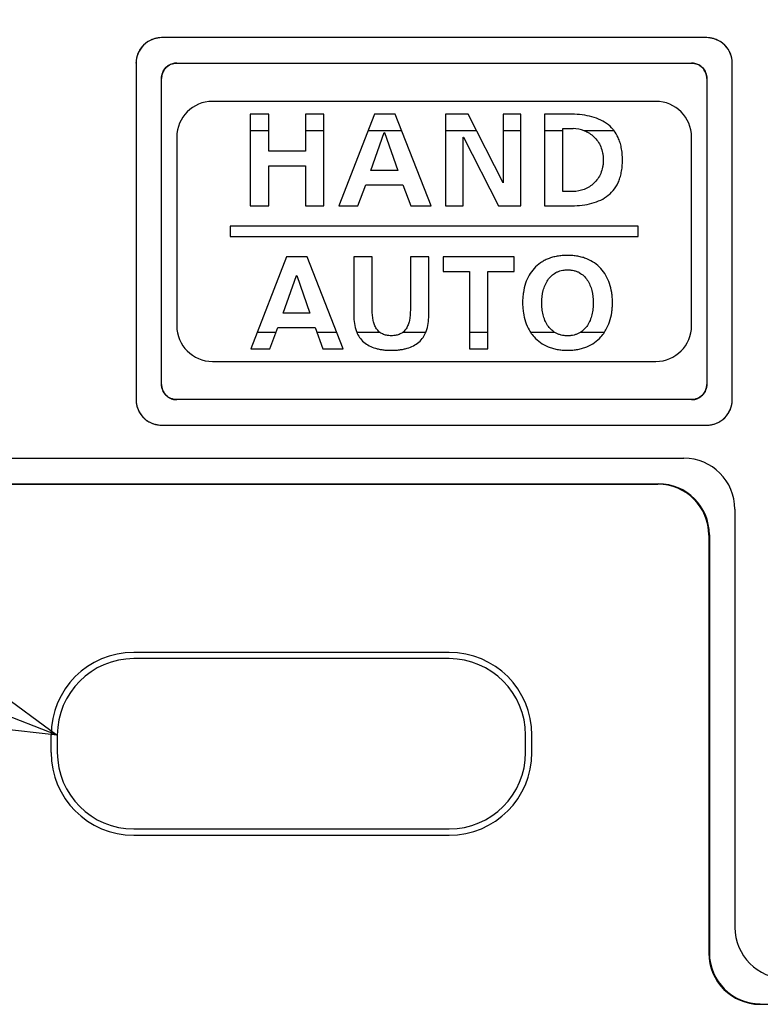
# Model space of a CAD drawing. Header units: millimetres. Extents: x 35 to 881, y -220 to 647.
# Tile 23 of 41: x 350 to 364, y 233 to 253. Entities that reach past the tile are written whole.
import ezdxf
from ezdxf import colors
from ezdxf.entities.mleader import LeaderData, LeaderLine
from ezdxf.math import Vec2, Vec3

# ---------------------------------------------------------------- set-up
doc = ezdxf.new("R2010")
doc.units = ezdxf.units.MM
doc.layers.get('0').update_dxf_attribs({"linetype": 'CONTINUOUS'})
for name, color, linetype in [('11', 2, 'CONTINUOUS'), ('17', 6, 'CONTINUOUS'), ('19', 2, 'CONTINUOUS')]:
    doc.layers.add(name, color=color, linetype=linetype)

# ---------------------------------------------------------------- blocks, each defined once
blk = doc.blocks.new('_OPEN30')
at = {"color": 0, "linetype": 'ByBlock'}
for p, q in [((-1, 0.2679), (0, 0)), ((0, 0), (-1, -0.2679)), ((0, 0), (-1, 0))]:
    blk.add_line(p, q, dxfattribs=at)

msp = doc.modelspace()

# ---------------------------------------------------------------- linework, layer by layer
at = {"layer": '11'}
for p, q in [((363.165, 252.224), (352.465, 252.224)), ((352.214, 252.155), (352.213, 252.155)), ((363.416, 252.155), (363.415, 252.156)), ((352.033, 251.975), (352.033, 251.974)), ((363.597, 251.974), (363.596, 251.975)), ((351.965, 251.724), (351.965, 245.124)), ((352.765, 251.724), (362.865, 251.724)), ((363.665, 245.124), (363.665, 251.724)), ((352.465, 245.424), (352.465, 251.424)), ((363.165, 251.424), (363.165, 245.424)), ((362.165, 250.974), (353.465, 250.974)), ((354.207, 250.723), (354.207, 248.924)), ((354.568, 250.723), (354.207, 250.723)), ((354.568, 249.996), (354.568, 250.723)), ((355.29, 250.723), (355.29, 249.996)), ((355.651, 250.723), (355.29, 250.723)), ((355.651, 248.924), (355.651, 250.723)), ((356.642, 250.723), (355.941, 248.924)), ((357.049, 250.723), (356.642, 250.723)), ((357.756, 248.924), (357.049, 250.723)), ((358.037, 250.723), (358.037, 248.924)), ((358.481, 250.723), (358.037, 250.723)), ((359.167, 249.377), (358.481, 250.723)), ((359.172, 250.723), (359.172, 249.377)), ((359.517, 250.723), (359.172, 250.723)), ((359.517, 248.924), (359.517, 250.723)), ((359.978, 250.723), (359.978, 248.924)), ((360.47, 250.723), (359.978, 250.723)), ((354.568, 250.399), (354.207, 250.399)), ((355.651, 250.399), (355.29, 250.399)), ((357.177, 250.399), (356.516, 250.399)), ((356.575, 249.62), (356.835, 250.362)), ((356.835, 250.362), (356.841, 250.362)), ((356.841, 250.362), (357.101, 249.62)), ((358.646, 250.399), (358.037, 250.399)), ((359.517, 250.399), (359.172, 250.399)), ((360.339, 250.399), (359.978, 250.399)), ((360.339, 249.207), (360.339, 250.44)), ((360.339, 250.44), (360.54, 250.44)), ((361.344, 250.399), (360.758, 250.399)), ((361.344, 250.399), (361.344, 250.4)), ((352.765, 250.274), (352.765, 246.574)), ((358.383, 248.924), (358.383, 250.27)), ((358.383, 250.27), (358.388, 250.27)), ((358.388, 250.27), (359.076, 248.924)), ((362.865, 246.574), (362.865, 250.274)), ((355.29, 249.996), (354.568, 249.996)), ((354.568, 248.924), (354.568, 249.713)), ((354.568, 249.713), (355.29, 249.713)), ((355.29, 249.713), (355.29, 248.924)), ((357.101, 249.62), (356.575, 249.62)), ((356.315, 248.924), (356.472, 249.336)), ((356.472, 249.336), (357.202, 249.336)), ((357.202, 249.336), (357.356, 248.924)), ((359.172, 249.377), (359.167, 249.377)), ((360.54, 249.207), (360.339, 249.207)), ((354.207, 248.924), (354.568, 248.924)), ((355.29, 248.924), (355.651, 248.924)), ((355.941, 248.924), (356.315, 248.924)), ((357.356, 248.924), (357.756, 248.924)), ((358.037, 248.924), (358.383, 248.924)), ((359.076, 248.924), (359.517, 248.924)), ((359.978, 248.924), (360.47, 248.924)), ((353.815, 248.524), (353.815, 248.323)), ((361.815, 248.524), (353.815, 248.524)), ((361.815, 248.323), (361.815, 248.524)), ((353.815, 248.323), (361.815, 248.323)), ((354.918, 247.923), (354.217, 246.123)), ((355.326, 247.923), (354.918, 247.923)), ((356.032, 246.123), (355.326, 247.923)), ((356.239, 247.923), (356.239, 246.773)), ((356.6, 247.923), (356.239, 247.923)), ((356.6, 246.884), (356.6, 247.923)), ((357.348, 247.923), (357.348, 246.884)), ((357.709, 247.923), (357.348, 247.923)), ((357.709, 246.773), (357.709, 247.923)), ((357.99, 247.923), (357.99, 247.64)), ((359.383, 247.923), (357.99, 247.923)), ((359.383, 247.64), (359.383, 247.923)), ((357.99, 247.64), (358.506, 247.64)), ((358.506, 247.64), (358.506, 246.123)), ((358.867, 246.123), (358.867, 247.64)), ((358.867, 247.64), (359.383, 247.64)), ((354.851, 246.82), (355.112, 247.562)), ((355.112, 247.562), (355.117, 247.562)), ((355.117, 247.562), (355.378, 246.82)), ((355.378, 246.82), (354.851, 246.82)), ((354.344, 246.448), (354.715, 246.448)), ((354.591, 246.123), (354.748, 246.536)), ((354.748, 246.536), (355.478, 246.536)), ((355.478, 246.536), (355.633, 246.123)), ((355.511, 246.448), (355.905, 246.448)), ((356.295, 246.448), (356.744, 246.448)), ((357.204, 246.448), (357.653, 246.448)), ((358.506, 246.448), (358.867, 246.448)), ((359.703, 246.448), (360.172, 246.448)), ((359.703, 246.448), (359.703, 246.448)), ((360.693, 246.448), (361.158, 246.448)), ((354.217, 246.123), (354.591, 246.123)), ((355.633, 246.123), (356.032, 246.123)), ((358.506, 246.123), (358.867, 246.123)), ((353.465, 245.874), (362.165, 245.874)), ((362.865, 245.124), (352.765, 245.124)), ((351.982, 244.996), (351.983, 244.995)), ((363.596, 244.872), (363.596, 244.873)), ((352.074, 244.813), (352.074, 244.812)), ((352.116, 244.765), (352.117, 244.765)), ((363.415, 244.692), (363.416, 244.692)), ((352.465, 244.624), (363.165, 244.624)), ((348.015, 243.974), (362.715, 243.974)), ((348.006, 243.465), (362.206, 243.465)), ((348.015, 243.474), (362.215, 243.474)), ((363.715, 242.974), (363.715, 234.774)), ((363.206, 242.465), (363.206, 234.265)), ((363.215, 242.474), (363.215, 234.273)), ((358.11, 240.167), (351.92, 240.167)), ((350.296, 238.544), (350.296, 238.204)), ((359.733, 238.204), (359.733, 238.544)), ((351.92, 236.58), (358.11, 236.58)), ((364.206, 233.265), (389.924, 233.265))]:
    msp.add_line(p, q, dxfattribs=at)
for centre, radius, start, end in [((352.473, 251.703), 0.521, 105.1582, 112.3685), ((352.472, 251.708), 0.516, 104.9727, 105.1476), ((352.469, 251.718), 0.505, 97.5862, 104.9989), ((352.465, 251.748), 0.476, 90.0472, 97.598), ((363.164, 251.749), 0.475, 82.329, 89.9519), ((363.161, 251.719), 0.504, 74.9934, 82.342), ((363.158, 251.709), 0.515, 74.8466, 75.0193), ((363.157, 251.704), 0.52, 67.6229, 74.8356), ((352.469, 251.724), 0.503, 142.6348, 150.0621), ((352.449, 251.74), 0.477, 135.0238, 142.6423), ((352.448, 251.739), 0.477, 127.314, 134.9462), ((352.464, 251.719), 0.503, 119.9064, 127.3215), ((352.472, 251.704), 0.52, 112.5499, 119.8045), ((352.474, 251.701), 0.523, 112.3627, 112.5587), ((363.156, 251.702), 0.522, 67.4318, 67.629), ((363.157, 251.705), 0.519, 60.1885, 67.4403), ((363.165, 251.719), 0.503, 52.6564, 60.0822), ((363.181, 251.739), 0.477, 45.0432, 52.6638), ((363.181, 251.74), 0.477, 37.3277, 44.9657), ((363.16, 251.724), 0.503, 29.932, 37.3355), ((352.468, 251.72), 0.503, 164.98, 172.3377), ((352.484, 251.716), 0.52, 157.6079, 164.8251), ((352.478, 251.717), 0.514, 164.8365, 165.0065), ((352.486, 251.715), 0.522, 157.4159, 157.6145), ((352.483, 251.716), 0.519, 150.1745, 157.424), ((363.146, 251.716), 0.519, 22.5714, 29.8212), ((363.144, 251.715), 0.522, 22.3812, 22.5795), ((363.146, 251.716), 0.52, 15.172, 22.3878), ((363.151, 251.717), 0.514, 14.9899, 15.1606), ((363.162, 251.72), 0.503, 7.5976, 15.0168), ((352.438, 251.724), 0.474, 172.3248, 179.9516), ((352.751, 251.438), 0.281, 130.8254, 139.3094), ((352.761, 251.426), 0.296, 122.65, 130.8075), ((352.768, 251.415), 0.309, 114.5308, 122.6627), ((352.77, 251.411), 0.313, 106.4423, 114.5499), ((352.768, 251.419), 0.305, 98.4001, 106.4617), ((352.766, 251.427), 0.297, 98.1697, 98.366), ((352.765, 251.438), 0.286, 90.055, 98.2192), ((362.864, 251.438), 0.286, 81.7808, 89.945), ((362.863, 251.428), 0.297, 81.634, 81.8303), ((362.862, 251.419), 0.305, 73.5911, 81.6003), ((362.86, 251.411), 0.313, 65.5938, 73.6101), ((362.861, 251.415), 0.31, 57.5172, 65.6127), ((362.868, 251.426), 0.296, 49.3255, 57.5307), ((362.878, 251.438), 0.281, 40.8255, 49.3095), ((363.191, 251.724), 0.474, 0.0475, 7.6091), ((352.751, 251.424), 0.286, 171.7807, 179.945), ((352.761, 251.422), 0.297, 171.634, 171.8303), ((352.769, 251.421), 0.305, 163.591, 171.6002), ((352.777, 251.419), 0.313, 155.5937, 163.61), ((352.774, 251.42), 0.31, 147.5171, 155.6126), ((352.763, 251.428), 0.296, 139.3254, 147.5306), ((362.867, 251.428), 0.296, 32.6501, 40.8077), ((362.856, 251.421), 0.309, 24.5309, 32.6628), ((362.852, 251.419), 0.313, 16.4423, 24.55), ((362.86, 251.421), 0.305, 8.4001, 16.4617), ((362.868, 251.422), 0.297, 8.1697, 8.366), ((362.879, 251.424), 0.286, 0.055, 8.2193), ((353.465, 250.274), 0.7, 90, 180), ((362.165, 250.274), 0.7, 0, 90), ((360.54, 249.829), 0.611, 69.0313, 89.9393), ((360.546, 249.849), 0.59, 68.4316, 68.9566), ((353.465, 246.574), 0.7, 180, 270), ((356.923, 246.667), 0.282, 228.613, 230.6905), ((357.026, 246.667), 0.282, 309.3221, 311.3892), ((362.165, 246.574), 0.7, 270, 0), ((352.751, 245.424), 0.286, 180.055, 188.2192), ((352.761, 245.425), 0.297, 188.1697, 188.366), ((352.769, 245.427), 0.305, 188.4001, 196.4617), ((352.777, 245.429), 0.313, 196.4423, 204.55), ((352.774, 245.427), 0.309, 204.5308, 212.6627), ((352.762, 245.42), 0.296, 212.65, 220.8076), ((362.867, 245.42), 0.296, 319.3254, 327.5306), ((362.855, 245.427), 0.31, 327.5172, 335.6127), ((362.852, 245.429), 0.313, 335.5938, 343.6101), ((362.86, 245.427), 0.305, 343.591, 351.6003), ((362.879, 245.424), 0.286, 351.7808, 359.945), ((362.868, 245.425), 0.297, 351.634, 351.8303), ((352.427, 245.124), 0.462, 180.0715, 187.8306), ((352.47, 245.13), 0.506, 187.8153, 195.354), ((352.751, 245.41), 0.281, 220.8255, 229.3095), ((352.761, 245.422), 0.296, 229.3254, 237.5306), ((352.768, 245.433), 0.31, 237.5172, 245.6127), ((352.77, 245.436), 0.313, 245.5938, 253.6101), ((352.768, 245.428), 0.305, 253.591, 261.6003), ((352.766, 245.42), 0.297, 261.634, 261.8303), ((352.765, 245.41), 0.286, 261.7808, 269.945), ((362.864, 245.41), 0.286, 270.055, 278.2192), ((362.863, 245.42), 0.297, 278.1697, 278.366), ((362.862, 245.428), 0.305, 278.4001, 286.4617), ((362.86, 245.436), 0.313, 286.4423, 294.55), ((362.861, 245.433), 0.309, 294.5308, 302.6627), ((362.869, 245.421), 0.296, 302.65, 310.8076), ((362.878, 245.41), 0.281, 310.8255, 319.3095), ((363.189, 245.124), 0.476, 352.3303, 359.9519), ((352.496, 245.137), 0.533, 195.4445, 210.2974), ((352.474, 245.123), 0.507, 210.276, 217.8303), ((363.16, 245.123), 0.503, 322.6627, 330.0902), ((363.146, 245.131), 0.52, 330.1924, 337.4476), ((363.144, 245.132), 0.521, 337.629, 344.8401), ((363.143, 245.133), 0.523, 337.4387, 337.6348), ((363.15, 245.13), 0.516, 344.8507, 345.0254), ((363.16, 245.128), 0.505, 344.9998, 352.3435), ((352.465, 245.129), 0.504, 233.5628, 240.8299), ((352.471, 245.141), 0.517, 240.8283, 248.0778), ((363.157, 245.142), 0.519, 292.5669, 299.8188), ((363.165, 245.128), 0.503, 299.9276, 307.3345), ((363.181, 245.108), 0.477, 307.3268, 314.9656), ((363.181, 245.107), 0.477, 315.0436, 322.67), ((352.474, 245.147), 0.524, 248.0477, 255.2948), ((352.47, 245.13), 0.506, 255.277, 262.54), ((352.465, 245.097), 0.473, 262.5276, 269.948), ((363.164, 245.098), 0.475, 270.0475, 277.6066), ((363.161, 245.127), 0.504, 277.5949, 285.0127), ((363.158, 245.138), 0.515, 284.9861, 285.158), ((363.157, 245.143), 0.52, 285.1691, 292.3839), ((363.156, 245.145), 0.522, 292.3777, 292.5754), ((362.715, 242.974), 1, 0, 90), ((351.92, 238.544), 1.623, 90, 180), ((358.11, 238.544), 1.623, 0, 90), ((351.92, 238.204), 1.623, 180, 270), ((358.11, 238.204), 1.623, 270, 0), ((364.715, 234.774), 1, 180, 270)]:
    msp.add_arc(centre, radius, start, end, dxfattribs=at)
for centre, major_axis, start_param, end_param in [((362.206, 242.465), (-0.707, -0.707), 2.356347, 3.926839), ((362.215, 242.473), (0.707, 0.707), -0.785246, 0.785246), ((364.206, 234.265), (0.707, 0.707), -3.926839, -2.356347), ((364.215, 234.274), (0.707, 0.707), 2.356347, 3.926839)]:
    msp.add_ellipse(centre, major_axis=major_axis, ratio=0.999695, start_param=start_param, end_param=end_param, dxfattribs=at)
for points, knots in [([(352.465, 252.224), (352.337, 252.224), (352.072, 252.117), (351.965, 251.851), (351.965, 251.724)], [0, 0, 0, 0, 0.500351, 1, 1, 1, 1]), ([(363.665, 251.724), (363.665, 251.851), (363.558, 252.117), (363.292, 252.224), (363.165, 252.224)], [0, 0, 0, 0, 0.499831, 1, 1, 1, 1]), ([(352.465, 251.424), (352.465, 251.501), (352.529, 251.66), (352.688, 251.724), (352.765, 251.724)], [0, 0, 0, 0, 0.499999, 1, 1, 1, 1]), ([(362.865, 251.724), (362.941, 251.724), (363.101, 251.66), (363.165, 251.501), (363.165, 251.424)], [0, 0, 0, 0, 0.500001, 1, 1, 1, 1]), ([(361.344, 250.4), (361.338, 250.408), (361.296, 250.461), (361.201, 250.547), (361.042, 250.633), (360.799, 250.708), (360.603, 250.723), (360.47, 250.723)], [0, 0, 0, 0, 0.029135, 0.211699, 0.395742, 0.587664, 1, 1, 1, 1]), ([(360.47, 248.924), (360.603, 248.924), (360.799, 248.939), (361.042, 249.014), (361.201, 249.099), (361.335, 249.222), (361.417, 249.354), (361.464, 249.477), (361.49, 249.582), (361.503, 249.677), (361.509, 249.759), (361.51, 249.823), (361.509, 249.888), (361.503, 249.969), (361.49, 250.065), (361.464, 250.17), (361.42, 250.284), (361.376, 250.358), (361.344, 250.399)], [0, 0, 0, 0, 0.181969, 0.266667, 0.347887, 0.428455, 0.513234, 0.55922, 0.608628, 0.662254, 0.690894, 0.720866, 0.750838, 0.779478, 0.833105, 0.882513, 0.928498, 1, 1, 1, 1]), ([(360.763, 250.397), (360.797, 250.384), (360.863, 250.35), (360.953, 250.281), (361.029, 250.192), (361.088, 250.084), (361.118, 249.982), (361.131, 249.894), (361.134, 249.823), (361.131, 249.753), (361.118, 249.664), (361.088, 249.563), (361.029, 249.455), (360.953, 249.366), (360.862, 249.296), (360.728, 249.228), (360.615, 249.207), (360.54, 249.207)], [0, 0, 0, 0, 0.064843, 0.132289, 0.2012, 0.272896, 0.349192, 0.389801, 0.432425, 0.475048, 0.515654, 0.591938, 0.66362, 0.732517, 0.799951, 0.866788, 1, 1, 1, 1]), ([(360.432, 247.954), (360.415, 247.954), (360.38, 247.953), (360.312, 247.949), (360.231, 247.939), (360.139, 247.918), (360.053, 247.889), (359.974, 247.852), (359.878, 247.794), (359.772, 247.702), (359.672, 247.565), (359.601, 247.404), (359.567, 247.256), (359.553, 247.129), (359.549, 247.029), (359.553, 246.928), (359.567, 246.801), (359.601, 246.651), (359.655, 246.526), (359.694, 246.462), (359.703, 246.448)], [0, 0, 0, 0, 0.025748, 0.050786, 0.098888, 0.144673, 0.18852, 0.230829, 0.272016, 0.352569, 0.433549, 0.517768, 0.607427, 0.654848, 0.704176, 0.753591, 0.801194, 0.891408, 0.97629, 1, 1, 1, 1]), ([(361.158, 246.448), (361.167, 246.463), (361.207, 246.528), (361.263, 246.654), (361.298, 246.803), (361.312, 246.93), (361.315, 247.029), (361.312, 247.128), (361.297, 247.254), (361.262, 247.401), (361.19, 247.562), (361.09, 247.699), (360.962, 247.811), (360.835, 247.879), (360.723, 247.917), (360.631, 247.938), (360.551, 247.949), (360.484, 247.953), (360.45, 247.954), (360.432, 247.954)], [0, 0, 0, 0, 0.02572, 0.110833, 0.200758, 0.247982, 0.296849, 0.345603, 0.392624, 0.481974, 0.566423, 0.647949, 0.729066, 0.812699, 0.856487, 0.902055, 0.949773, 0.974553, 1, 1, 1, 1]), ([(360.172, 246.448), (360.15, 246.463), (360.101, 246.502), (360.038, 246.579), (359.986, 246.68), (359.951, 246.79), (359.931, 246.908), (359.923, 247.067), (359.94, 247.225), (359.989, 247.371), (360.042, 247.47), (360.112, 247.554), (360.186, 247.609), (360.253, 247.64), (360.308, 247.658), (360.358, 247.666), (360.4, 247.67), (360.421, 247.671), (360.432, 247.671)], [0, 0, 0, 0, 0.049774, 0.118749, 0.189735, 0.263425, 0.33944, 0.416861, 0.566866, 0.639696, 0.710223, 0.778965, 0.847738, 0.883188, 0.919985, 0.958712, 0.979, 1, 1, 1, 1]), ([(360.432, 247.671), (360.443, 247.671), (360.465, 247.67), (360.507, 247.666), (360.556, 247.658), (360.612, 247.64), (360.679, 247.609), (360.753, 247.554), (360.823, 247.47), (360.876, 247.371), (360.925, 247.225), (360.942, 247.067), (360.934, 246.908), (360.913, 246.79), (360.878, 246.68), (360.827, 246.579), (360.764, 246.502), (360.715, 246.463), (360.693, 246.448)], [0, 0, 0, 0, 0.020991, 0.04127, 0.079985, 0.116774, 0.152219, 0.220991, 0.289739, 0.360273, 0.433108, 0.583117, 0.660539, 0.736558, 0.810252, 0.881245, 0.950226, 1, 1, 1, 1]), ([(356.736, 246.455), (356.735, 246.455), (356.716, 246.473), (356.68, 246.515), (356.642, 246.59), (356.607, 246.713), (356.6, 246.814), (356.6, 246.884)], [0, 0, 0, 0, 0.004018, 0.172559, 0.351277, 0.54692, 1, 1, 1, 1]), ([(357.348, 246.884), (357.348, 246.814), (357.341, 246.713), (357.306, 246.59), (357.268, 246.515), (357.233, 246.473), (357.213, 246.455), (357.212, 246.455)], [0, 0, 0, 0, 0.453052, 0.648678, 0.827374, 0.995875, 1, 1, 1, 1]), ([(356.239, 246.773), (356.239, 246.669), (356.253, 246.556), (356.293, 246.453), (356.295, 246.448)], [0, 0, 0, 0, 0.950497, 1, 1, 1, 1]), ([(357.653, 246.448), (357.655, 246.453), (357.696, 246.556), (357.709, 246.669), (357.709, 246.773)], [0, 0, 0, 0, 0.049505, 1, 1, 1, 1]), ([(356.295, 246.448), (356.31, 246.412), (356.348, 246.341), (356.43, 246.248), (356.539, 246.175), (356.644, 246.135), (356.736, 246.113), (356.811, 246.101), (356.877, 246.095), (356.932, 246.093), (356.974, 246.092), (357.016, 246.093), (357.071, 246.095), (357.137, 246.101), (357.212, 246.113), (357.304, 246.135), (357.409, 246.175), (357.518, 246.248), (357.6, 246.341), (357.638, 246.412), (357.653, 246.448)], [0, 0, 0, 0, 0.070997, 0.14792, 0.225689, 0.308483, 0.35278, 0.399346, 0.448375, 0.473862, 0.500014, 0.526156, 0.551635, 0.600651, 0.647208, 0.6915, 0.774292, 0.852067, 0.928998, 1, 1, 1, 1]), ([(357.204, 246.448), (357.187, 246.434), (357.157, 246.415), (357.111, 246.396), (357.069, 246.385), (357.023, 246.378), (356.974, 246.376), (356.926, 246.378), (356.88, 246.385), (356.838, 246.396), (356.791, 246.415), (356.761, 246.434), (356.744, 246.448)], [0, 0, 0, 0, 0.134099, 0.21734, 0.305112, 0.398853, 0.499879, 0.600966, 0.69476, 0.782577, 0.865856, 1, 1, 1, 1]), ([(359.703, 246.448), (359.725, 246.414), (359.782, 246.339), (359.897, 246.237), (360.025, 246.168), (360.137, 246.13), (360.23, 246.108), (360.311, 246.098), (360.371, 246.094), (360.397, 246.093), (360.406, 246.093)], [0, 0, 0, 0, 0.144012, 0.34713, 0.557098, 0.667528, 0.782905, 0.904243, 0.967466, 1, 1, 1, 1]), ([(360.432, 246.376), (360.421, 246.376), (360.399, 246.377), (360.356, 246.381), (360.306, 246.389), (360.249, 246.407), (360.205, 246.428), (360.18, 246.443), (360.172, 246.448)], [0, 0, 0, 0, 0.123708, 0.242913, 0.469549, 0.683719, 0.889041, 1, 1, 1, 1]), ([(360.406, 246.093), (360.415, 246.093), (360.441, 246.092), (360.485, 246.093), (360.552, 246.098), (360.633, 246.109), (360.725, 246.13), (360.837, 246.17), (360.964, 246.239), (361.079, 246.341), (361.136, 246.416), (361.158, 246.448)], [0, 0, 0, 0, 0.030689, 0.091279, 0.150235, 0.263642, 0.371829, 0.475725, 0.674154, 0.866819, 1, 1, 1, 1]), ([(360.693, 246.448), (360.684, 246.443), (360.66, 246.428), (360.616, 246.407), (360.559, 246.389), (360.509, 246.381), (360.466, 246.377), (360.444, 246.376), (360.432, 246.376)], [0, 0, 0, 0, 0.110981, 0.316329, 0.530505, 0.757126, 0.876314, 1, 1, 1, 1]), ([(352.765, 245.124), (352.688, 245.124), (352.529, 245.188), (352.465, 245.347), (352.465, 245.424)], [0, 0, 0, 0, 0.5, 1, 1, 1, 1]), ([(363.165, 245.424), (363.165, 245.347), (363.101, 245.188), (362.941, 245.124), (362.865, 245.124)], [0, 0, 0, 0, 0.5, 1, 1, 1, 1]), ([(351.965, 245.124), (351.965, 244.996), (352.031, 244.836), (352.146, 244.738), (352.165, 244.724)], [0, 0, 0, 0, 0.842875, 1, 1, 1, 1]), ([(363.165, 244.624), (363.292, 244.624), (363.558, 244.73), (363.665, 244.996), (363.665, 245.124)], [0, 0, 0, 0, 0.499819, 1, 1, 1, 1]), ([(352.074, 244.812), (352.086, 244.797), (352.1, 244.781), (352.114, 244.767), (352.116, 244.765)], [0, 0, 0, 0, 0.894554, 1, 1, 1, 1]), ([(352.165, 244.724), (352.187, 244.707), (352.277, 244.651), (352.386, 244.624), (352.465, 244.624)], [0, 0, 0, 0, 0.253922, 1, 1, 1, 1])]:
    msp.add_open_spline(points, degree=3, knots=knots, dxfattribs=at)
msp.add_open_spline([(352.117, 244.765), (352.132, 244.75), (352.148, 244.736), (352.165, 244.724)], degree=3, dxfattribs=at)
at = {"layer": '17'}
for p, q in [((358.11, 240.044), (351.92, 240.044)), ((350.42, 238.544), (350.42, 238.204)), ((359.61, 238.204), (359.61, 238.544)), ((351.92, 236.704), (358.11, 236.704))]:
    msp.add_line(p, q, dxfattribs=at)
for centre, start, end in [((351.92, 238.544), 90, 180), ((358.11, 238.544), 0, 90), ((351.92, 238.204), 180, 270), ((358.11, 238.204), 270, 0)]:
    msp.add_arc(centre, 1.5, start, end, dxfattribs=at)

# ---------------------------------------------------------------- leaders
at = {"layer": '19'}
ml = msp.add_multileader_mtext('Standard', dxfattribs=at)
ml.set_content('{\\Fromans,extfont|c128;\\W0.7;USB Type:C}', color=256, style='STANDARD')
ml.set_leader_properties()
ml.set_arrow_properties(name='OPEN30')
ml.build(insert=Vec2(0, 0))
ml.multileader.update_dxf_attribs({"text_left_attachment_type": 6, "text_right_attachment_type": 6, "dogleg_length": 5.893, "arrow_head_size": 7})
ctx = ml.context
ctx.base_point, ctx.char_height, ctx.arrow_head_size, ctx.plane_origin = Vec3(254.916, 257.48), 7.5, 7, Vec3(379.42, 255.624)
ctx.left_attachment, ctx.right_attachment, ctx.text_align_type = 6, 6, 2
notes = []
notes.append((ctx, [(1, (1, 1, 0), (301.676, 257.48), (-1, 0), 0.611, [(0, [(350.42, 238.544)], 0, [])])]))
ctx.mtext.insert, ctx.mtext.alignment, ctx.mtext.flow_direction = Vec3(299.066, 267.48), 3, 5
for ctx, leaders in notes:
    for number, flags, end, landing, length, lines in leaders:
        leader = LeaderData()
        leader.index, (leader.has_last_leader_line, leader.has_dogleg_vector, leader.attachment_direction) = number, flags
        leader.last_leader_point, leader.dogleg_vector, leader.dogleg_length = Vec3(end), Vec3(landing), length
        for number, points, colour, breaks in lines:
            line = LeaderLine()
            line.index, line.vertices, line.color, line.breaks = number, Vec3.list(points), colors.encode_raw_color(colour), breaks
            leader.lines.append(line)
        ctx.leaders.append(leader)

doc.saveas('drawing.dxf')
